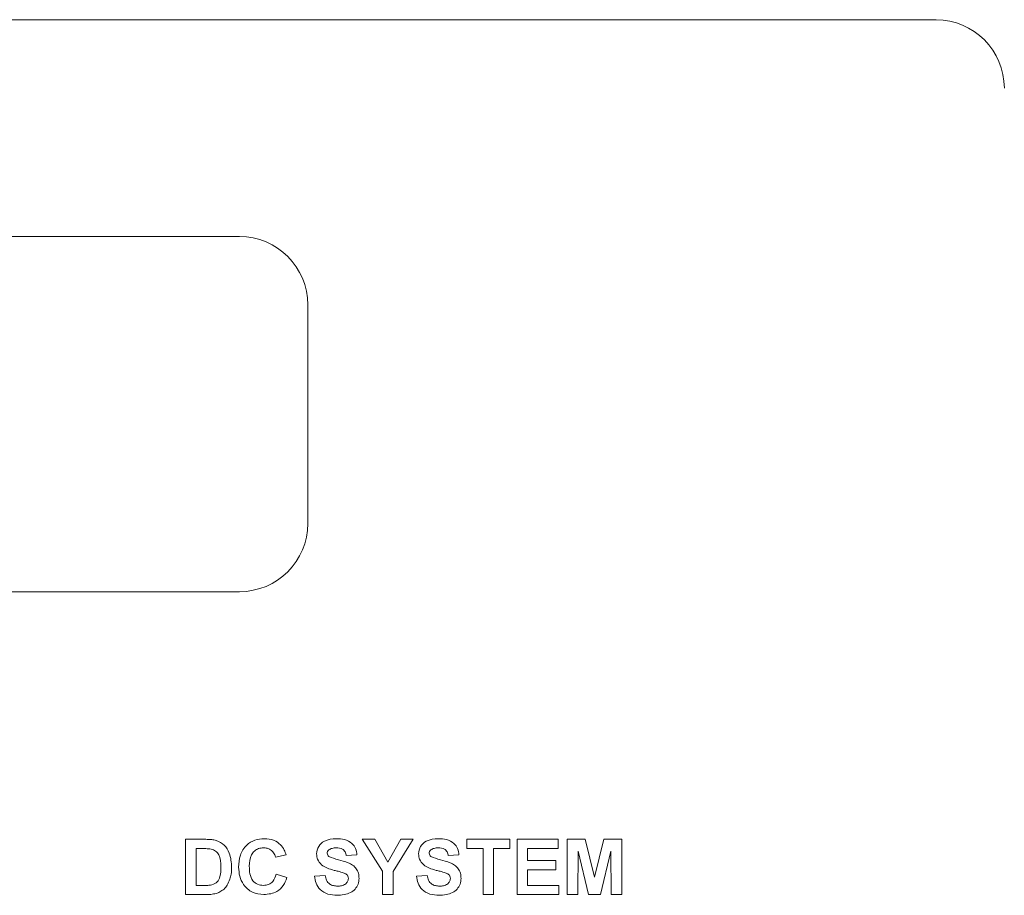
# Model space of a CAD drawing. Header units: inches. Extents: x 1 to 109, y 1 to 85.
# Tile 50 of 68: x 54.47 to 55.97, y 56.79 to 58.13. Entities that reach past the tile are written whole.
import ezdxf

# ---------------------------------------------------------------- set-up
doc = ezdxf.new("R2010")
doc.units = ezdxf.units.IN
doc.header["$MEASUREMENT"] = 0

msp = doc.modelspace()

# ---------------------------------------------------------------- linework, layer by layer
at = {"color": 7, "linetype": 'Continuous', "lineweight": 15, "ltscale": 5}
for p, q in [((55.8659, 58.1255), (51.3867, 58.126)), ((54.8034, 57.7951), (52.345, 57.795)), ((54.9075, 57.3576), (54.9075, 57.6909)), ((52.3451, 57.2534), (54.8034, 57.2534)), ((54.7212, 56.8757), (54.7521, 56.8757)), ((54.7212, 56.7914), (54.7212, 56.8757)), ((55.0215, 56.8269), (54.9907, 56.8757)), ((54.9907, 56.8757), (55.0097, 56.8757)), ((55.0097, 56.8757), (55.0296, 56.8409)), ((55.0296, 56.8409), (55.0495, 56.8757)), ((55.0685, 56.8757), (55.0377, 56.8267)), ((55.0495, 56.8757), (55.0685, 56.8757)), ((55.1501, 56.8616), (55.1501, 56.8757)), ((55.1501, 56.8757), (55.216, 56.8757)), ((55.216, 56.8757), (55.216, 56.8616)), ((55.2268, 56.7914), (55.2268, 56.8757)), ((55.2268, 56.8757), (55.2894, 56.8757)), ((55.2894, 56.8757), (55.2894, 56.8616)), ((55.3035, 56.8757), (55.3309, 56.8757)), ((55.3035, 56.7914), (55.3035, 56.8757)), ((55.3309, 56.8757), (55.3451, 56.8182)), ((55.3451, 56.8182), (55.3592, 56.8757)), ((55.3592, 56.8757), (55.3866, 56.8757)), ((55.3866, 56.8757), (55.3866, 56.7914)), ((54.7454, 56.8616), (54.7374, 56.8616)), ((54.7374, 56.8616), (54.7374, 56.8054)), ((55.1749, 56.8616), (55.1501, 56.8616)), ((55.1749, 56.7914), (55.1749, 56.8616)), ((55.216, 56.8616), (55.1911, 56.8616)), ((55.1911, 56.8616), (55.1911, 56.7914)), ((55.243, 56.8616), (55.243, 56.8432)), ((55.2894, 56.8616), (55.243, 56.8616)), ((54.8746, 56.8519), (54.8584, 56.8486)), ((54.9826, 56.8519), (54.9664, 56.8508)), ((55.1382, 56.8519), (55.122, 56.8508)), ((55.3202, 56.8577), (55.3197, 56.7914)), ((55.336, 56.7914), (55.3202, 56.8577)), ((55.3699, 56.8577), (55.3541, 56.7914)), ((55.3704, 56.7914), (55.3699, 56.8577)), ((55.243, 56.8432), (55.2862, 56.8432)), ((55.2862, 56.8432), (55.2862, 56.8292)), ((54.8595, 56.8227), (54.8757, 56.8173)), ((54.9178, 56.8195), (54.934, 56.8206)), ((55.0215, 56.7914), (55.0215, 56.8269)), ((55.0377, 56.8267), (55.0377, 56.7914)), ((55.0734, 56.8195), (55.0896, 56.8206)), ((55.2862, 56.8292), (55.243, 56.8292)), ((55.243, 56.8292), (55.243, 56.8054)), ((54.7374, 56.8054), (54.7507, 56.8054)), ((55.243, 56.8054), (55.2905, 56.8054)), ((55.2905, 56.8054), (55.2905, 56.7914)), ((54.753, 56.7914), (54.7212, 56.7914)), ((55.0377, 56.7914), (55.0215, 56.7914)), ((55.1911, 56.7914), (55.1749, 56.7914)), ((55.2905, 56.7914), (55.2268, 56.7914)), ((55.3197, 56.7914), (55.3035, 56.7914)), ((55.3541, 56.7914), (55.336, 56.7914)), ((55.3866, 56.7914), (55.3704, 56.7914))]:
    msp.add_line(p, q, dxfattribs=at)
at = {"color": 7, "linetype": 'Continuous', "lineweight": 15, "ltscale": 25}
for centre, start, end in [((55.8659, 58.0214), 0.0004, 89.9945), ((54.8034, 57.6909), 0.0004, 90.0004), ((54.8034, 57.3576), 270.0004, 0.0004)]:
    msp.add_arc(centre, 0.1042, start, end, dxfattribs=at)
at = {"color": 7, "linetype": 'Continuous', "lineweight": 15, "ltscale": 5}
for points, knots in [([(54.7521, 56.8757), (54.7551, 56.8756), (54.7605, 56.8756), (54.7657, 56.8745), (54.768, 56.874)], [0, 0, 0, 0, 0.560211, 1, 1, 1, 1]), ([(54.8022, 56.8333), (54.8026, 56.8395), (54.8033, 56.8519), (54.8128, 56.867), (54.8267, 56.8756), (54.8364, 56.8764), (54.8412, 56.8767)], [0, 0, 0, 0, 0.280692, 0.559621, 0.779537, 1, 1, 1, 1]), ([(54.8412, 56.8767), (54.8464, 56.8764), (54.8556, 56.8757), (54.8629, 56.87), (54.8661, 56.8675)], [0, 0, 0, 0, 0.559907, 1, 1, 1, 1]), ([(54.921, 56.8535), (54.9217, 56.8574), (54.923, 56.8654), (54.9344, 56.8755), (54.9447, 56.8763), (54.9511, 56.8767)], [0, 0, 0, 0, 0.279749, 0.559368, 1, 1, 1, 1]), ([(54.9511, 56.8767), (54.9553, 56.8766), (54.9637, 56.8762), (54.9747, 56.8709), (54.9814, 56.8618), (54.9822, 56.8552), (54.9826, 56.8519)], [0, 0, 0, 0, 0.281024, 0.560113, 0.779823, 1, 1, 1, 1]), ([(55.0766, 56.8535), (55.0773, 56.8574), (55.0785, 56.8654), (55.09, 56.8755), (55.1003, 56.8763), (55.1066, 56.8767)], [0, 0, 0, 0, 0.279747, 0.559366, 1, 1, 1, 1]), ([(55.1066, 56.8767), (55.1109, 56.8766), (55.1193, 56.8762), (55.1303, 56.8709), (55.137, 56.8618), (55.1378, 56.8552), (55.1382, 56.8519)], [0, 0, 0, 0, 0.2810283, 0.5601185, 0.7798169, 1, 1, 1, 1]), ([(54.7601, 56.8608), (54.7573, 56.8611), (54.7525, 56.8616), (54.7476, 56.8616), (54.7454, 56.8616)], [0, 0, 0, 0, 0.5597407, 1, 1, 1, 1]), ([(54.7752, 56.8335), (54.775, 56.84), (54.7748, 56.8492), (54.7674, 56.8585), (54.7625, 56.86), (54.7601, 56.8608)], [0, 0, 0, 0, 0.559422, 0.779513, 1, 1, 1, 1]), ([(54.768, 56.874), (54.7724, 56.872), (54.7811, 56.8679), (54.7902, 56.8525), (54.791, 56.8402), (54.7914, 56.8327)], [0, 0, 0, 0, 0.279069, 0.559343, 1, 1, 1, 1]), ([(54.8401, 56.8627), (54.8376, 56.8625), (54.8325, 56.8621), (54.8259, 56.8582), (54.8191, 56.8493), (54.8187, 56.8406), (54.8184, 56.8346)], [0, 0, 0, 0, 0.187154, 0.37397, 0.560731, 1, 1, 1, 1]), ([(54.8584, 56.8486), (54.8576, 56.8509), (54.8561, 56.8554), (54.8512, 56.8599), (54.8456, 56.8624), (54.8419, 56.8626), (54.8401, 56.8627)], [0, 0, 0, 0, 0.279805, 0.559243, 0.779498, 1, 1, 1, 1]), ([(54.8661, 56.8675), (54.8682, 56.8649), (54.872, 56.8602), (54.8738, 56.8544), (54.8746, 56.8519)], [0, 0, 0, 0, 0.558924, 1, 1, 1, 1]), ([(54.9399, 56.8597), (54.939, 56.8589), (54.9375, 56.8575), (54.9373, 56.8555), (54.9372, 56.8546)], [0, 0, 0, 0, 0.558784, 1, 1, 1, 1]), ([(54.9513, 56.8627), (54.949, 56.8626), (54.945, 56.8625), (54.9414, 56.8606), (54.9399, 56.8597)], [0, 0, 0, 0, 0.56054, 1, 1, 1, 1]), ([(54.9664, 56.8508), (54.966, 56.8528), (54.9651, 56.8567), (54.9598, 56.8623), (54.9545, 56.8625), (54.9513, 56.8627)], [0, 0, 0, 0, 0.2815302, 0.5603192, 1, 1, 1, 1]), ([(55.0955, 56.8597), (55.0946, 56.8589), (55.0931, 56.8575), (55.0929, 56.8555), (55.0928, 56.8546)], [0, 0, 0, 0, 0.558784, 1, 1, 1, 1]), ([(55.1068, 56.8627), (55.1046, 56.8626), (55.1005, 56.8625), (55.097, 56.8606), (55.0955, 56.8597)], [0, 0, 0, 0, 0.5604847, 1, 1, 1, 1]), ([(55.122, 56.8508), (55.1215, 56.8528), (55.1207, 56.8567), (55.1154, 56.8623), (55.1101, 56.8625), (55.1068, 56.8627)], [0, 0, 0, 0, 0.281534, 0.560281, 1, 1, 1, 1]), ([(54.9288, 56.8367), (54.9263, 56.8393), (54.9219, 56.8442), (54.9213, 56.8506), (54.921, 56.8535)], [0, 0, 0, 0, 0.559268, 1, 1, 1, 1]), ([(54.9372, 56.8546), (54.9374, 56.8535), (54.9377, 56.8515), (54.9391, 56.8502), (54.9397, 56.8496)], [0, 0, 0, 0, 0.558476, 1, 1, 1, 1]), ([(54.9397, 56.8496), (54.9445, 56.8476), (54.9542, 56.8438), (54.9669, 56.8412), (54.9763, 56.8367), (54.982, 56.8311), (54.9854, 56.824), (54.9857, 56.8188), (54.9859, 56.8162)], [0, 0, 0, 0, 0.2494162, 0.5000609, 0.6252057, 0.7501419, 0.8749173, 1, 1, 1, 1]), ([(55.0844, 56.8367), (55.0819, 56.8393), (55.0775, 56.8442), (55.0769, 56.8506), (55.0766, 56.8535)], [0, 0, 0, 0, 0.559273, 1, 1, 1, 1]), ([(55.0928, 56.8546), (55.093, 56.8535), (55.0933, 56.8515), (55.0947, 56.8502), (55.0953, 56.8496)], [0, 0, 0, 0, 0.5583946, 1, 1, 1, 1]), ([(55.0953, 56.8496), (55.1001, 56.8476), (55.1097, 56.8438), (55.1224, 56.8412), (55.1319, 56.8367), (55.1375, 56.8311), (55.141, 56.824), (55.1413, 56.8188), (55.1414, 56.8162)], [0, 0, 0, 0, 0.249418, 0.50005, 0.625209, 0.750147, 0.874916, 1, 1, 1, 1]), ([(54.7615, 56.8062), (54.7645, 56.8074), (54.7705, 56.8097), (54.7748, 56.8208), (54.7751, 56.8287), (54.7752, 56.8335)], [0, 0, 0, 0, 0.278181, 0.558021, 1, 1, 1, 1]), ([(54.7914, 56.8327), (54.7913, 56.8293), (54.7912, 56.8232), (54.7896, 56.8174), (54.7888, 56.8148)], [0, 0, 0, 0, 0.560064, 1, 1, 1, 1]), ([(54.8406, 56.7914), (54.8346, 56.792), (54.8226, 56.7934), (54.8095, 56.805), (54.803, 56.8192), (54.8025, 56.8286), (54.8022, 56.8333)], [0, 0, 0, 0, 0.279565, 0.558714, 0.779064, 1, 1, 1, 1]), ([(54.8184, 56.8346), (54.8185, 56.8307), (54.8188, 56.8231), (54.8227, 56.8127), (54.8309, 56.8063), (54.837, 56.8057), (54.84, 56.8054)], [0, 0, 0, 0, 0.281344, 0.560531, 0.78009, 1, 1, 1, 1]), ([(54.9481, 56.8284), (54.9442, 56.8294), (54.9374, 56.8311), (54.9314, 56.835), (54.9288, 56.8367)], [0, 0, 0, 0, 0.560754, 1, 1, 1, 1]), ([(55.1036, 56.8284), (55.0998, 56.8294), (55.0929, 56.8311), (55.087, 56.835), (55.0844, 56.8367)], [0, 0, 0, 0, 0.560774, 1, 1, 1, 1]), ([(54.7888, 56.8148), (54.7876, 56.8117), (54.7855, 56.8062), (54.7816, 56.8018), (54.7799, 56.7999)], [0, 0, 0, 0, 0.560017, 1, 1, 1, 1]), ([(54.84, 56.8054), (54.8426, 56.8057), (54.8479, 56.8062), (54.856, 56.8121), (54.8581, 56.8187), (54.8595, 56.8227)], [0, 0, 0, 0, 0.2804663, 0.5604608, 1, 1, 1, 1]), ([(54.8757, 56.8173), (54.8742, 56.8131), (54.8712, 56.8048), (54.8592, 56.7933), (54.8477, 56.7921), (54.8406, 56.7914)], [0, 0, 0, 0, 0.28127, 0.561388, 1, 1, 1, 1]), ([(54.9523, 56.7903), (54.9476, 56.7906), (54.9382, 56.791), (54.9262, 56.7979), (54.9197, 56.8085), (54.9184, 56.8158), (54.9178, 56.8195)], [0, 0, 0, 0, 0.28072, 0.559349, 0.779316, 1, 1, 1, 1]), ([(54.934, 56.8206), (54.9346, 56.8181), (54.9358, 56.8131), (54.9405, 56.8073), (54.9467, 56.8047), (54.9508, 56.8045), (54.9528, 56.8044)], [0, 0, 0, 0, 0.28058, 0.55915, 0.77924, 1, 1, 1, 1]), ([(54.9618, 56.8247), (54.9592, 56.8255), (54.9547, 56.8268), (54.9501, 56.8279), (54.9481, 56.8284)], [0, 0, 0, 0, 0.559981, 1, 1, 1, 1]), ([(54.9859, 56.8162), (54.9855, 56.8132), (54.9849, 56.8073), (54.9801, 56.7995), (54.9697, 56.7914), (54.9595, 56.7908), (54.9523, 56.7903)], [0, 0, 0, 0, 0.186972, 0.374004, 0.560972, 1, 1, 1, 1]), ([(54.9528, 56.8044), (54.9549, 56.8044), (54.9592, 56.8046), (54.9648, 56.8069), (54.9688, 56.811), (54.9694, 56.8143), (54.9697, 56.816)], [0, 0, 0, 0, 0.281213, 0.560999, 0.781105, 1, 1, 1, 1]), ([(54.9697, 56.816), (54.9695, 56.8172), (54.9693, 56.8196), (54.9664, 56.8229), (54.9635, 56.824), (54.9618, 56.8247)], [0, 0, 0, 0, 0.279819, 0.559122, 1, 1, 1, 1]), ([(55.1079, 56.7903), (55.1032, 56.7906), (55.0937, 56.791), (55.0818, 56.7979), (55.0753, 56.8085), (55.074, 56.8158), (55.0734, 56.8195)], [0, 0, 0, 0, 0.28072, 0.559349, 0.779316, 1, 1, 1, 1]), ([(55.0896, 56.8206), (55.0902, 56.8181), (55.0914, 56.8131), (55.0961, 56.8073), (55.1023, 56.8047), (55.1063, 56.8045), (55.1083, 56.8044)], [0, 0, 0, 0, 0.280596, 0.559148, 0.779275, 1, 1, 1, 1]), ([(55.1173, 56.8247), (55.1148, 56.8255), (55.1102, 56.8268), (55.1057, 56.8279), (55.1036, 56.8284)], [0, 0, 0, 0, 0.559969, 1, 1, 1, 1]), ([(55.1414, 56.8162), (55.1411, 56.8132), (55.1405, 56.8073), (55.1357, 56.7995), (55.1253, 56.7914), (55.1151, 56.7908), (55.1079, 56.7903)], [0, 0, 0, 0, 0.18697, 0.374014, 0.560968, 1, 1, 1, 1]), ([(55.1083, 56.8044), (55.1105, 56.8044), (55.1147, 56.8046), (55.1203, 56.8069), (55.1244, 56.811), (55.1249, 56.8143), (55.1252, 56.816)], [0, 0, 0, 0, 0.28124, 0.561016, 0.781113, 1, 1, 1, 1]), ([(55.1252, 56.816), (55.1251, 56.8172), (55.1249, 56.8196), (55.1219, 56.8229), (55.1191, 56.824), (55.1173, 56.8247)], [0, 0, 0, 0, 0.279799, 0.559084, 1, 1, 1, 1]), ([(54.7507, 56.8054), (54.7528, 56.8054), (54.7564, 56.8054), (54.7599, 56.806), (54.7615, 56.8062)], [0, 0, 0, 0, 0.560223, 1, 1, 1, 1]), ([(54.7799, 56.7999), (54.7778, 56.7983), (54.7742, 56.7954), (54.7699, 56.7939), (54.768, 56.7932)], [0, 0, 0, 0, 0.5594362, 1, 1, 1, 1]), ([(54.768, 56.7932), (54.7652, 56.7926), (54.7603, 56.7915), (54.7552, 56.7914), (54.753, 56.7914)], [0, 0, 0, 0, 0.5595996, 1, 1, 1, 1])]:
    msp.add_open_spline(points, degree=3, knots=knots, dxfattribs=at)

doc.saveas('drawing.dxf')
